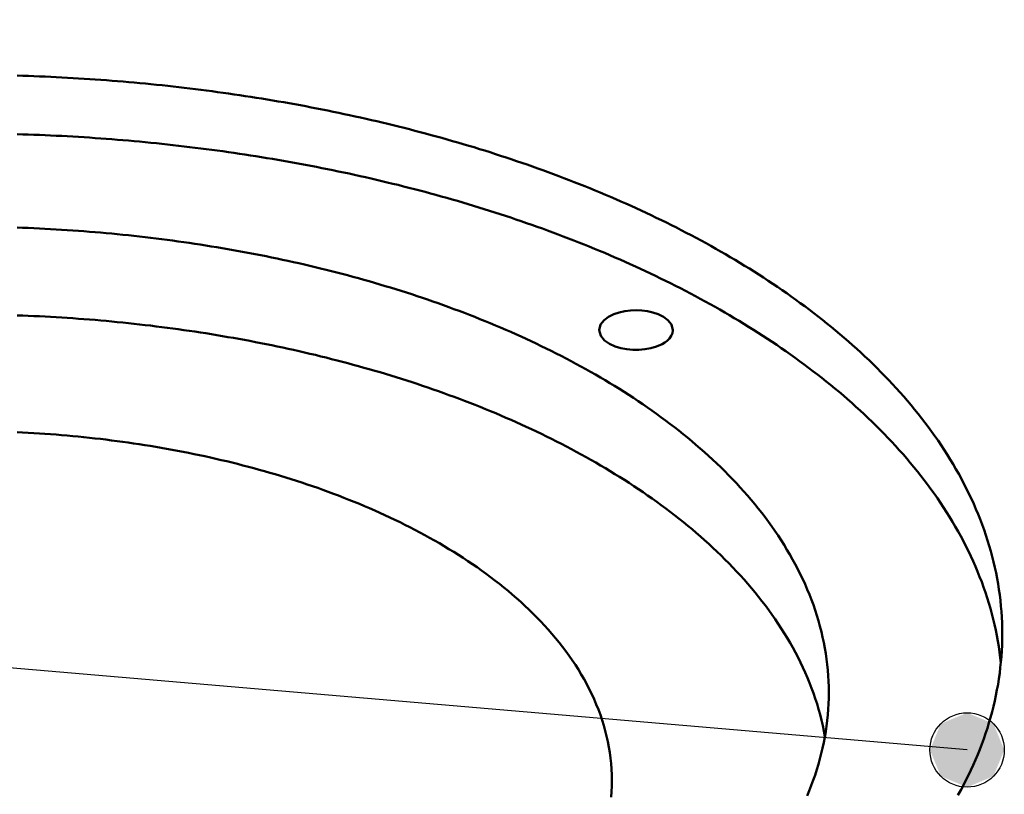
# Model space of a CAD drawing. Header units: millimetres. Extents: x 0 to 841, y 0 to 594.
# Tile 20 of 46: x 337 to 358, y 352 to 369. Entities that reach past the tile are written whole.
import ezdxf

# ---------------------------------------------------------------- set-up
doc = ezdxf.new("R2010")
doc.units = ezdxf.units.MM
for name, color, linetype, lineweight in [('ACH', 7, 'CONTINUOUS', 13), ('COTA', 7, 'CONTINUOUS', 25), ('FINA', 7, 'CONTINUOUS', 25), ('VIS', 7, 'CONTINUOUS', 50)]:
    doc.layers.add(name, color=color, linetype=linetype, lineweight=lineweight)

msp = doc.modelspace()

# ---------------------------------------------------------------- hatches: boundary and pattern name
at = {"layer": 'ACH'}
h = msp.add_hatch(color=7, dxfattribs=at)
h.dxf.hatch_style = 1
h.paths.add_polyline_path([(357.946, 352.859), (357.711, 353.425), (357.146, 353.659), (356.58, 353.425), (356.346, 352.859), (356.58, 352.294), (357.146, 352.059), (357.711, 352.294)])

# ---------------------------------------------------------------- linework, layer by layer
at = {"layer": 'COTA'}
msp.add_line((357.146, 352.859), (144.864, 371.077), dxfattribs=at)
msp.add_circle((357.146, 352.859), 0.8, dxfattribs=at)
at = {"layer": 'FINA'}
for points in [[(336.702, 367.365), (336.823, 367.362), (336.943, 367.358), (337.063, 367.353), (337.183, 367.349), (337.303, 367.344), (337.423, 367.338), (337.543, 367.333), (337.664, 367.327), (337.784, 367.32), (337.904, 367.313), (338.024, 367.306), (338.144, 367.299), (338.264, 367.291), (338.384, 367.283), (338.504, 367.274), (338.624, 367.265), (338.743, 367.256), (338.863, 367.246), (338.983, 367.236), (339.103, 367.226), (339.223, 367.215), (339.342, 367.204), (339.462, 367.193), (339.582, 367.181), (339.701, 367.169), (339.821, 367.157), (339.941, 367.144), (340.06, 367.131), (340.18, 367.117), (340.299, 367.103), (340.418, 367.089), (340.538, 367.075), (340.657, 367.06), (340.776, 367.044), (340.896, 367.029), (341.015, 367.013), (341.134, 366.996), (341.253, 366.979), (341.372, 366.962), (341.491, 366.945), (341.61, 366.927), (341.729, 366.908), (341.848, 366.89), (341.966, 366.871), (342.085, 366.851), (342.204, 366.832), (342.322, 366.811), (342.441, 366.791), (342.559, 366.77), (342.677, 366.749), (342.796, 366.727), (342.914, 366.705), (343.032, 366.683), (343.15, 366.66), (343.268, 366.636), (343.386, 366.613), (343.504, 366.589), (343.622, 366.564), (343.739, 366.54), (343.857, 366.515), (343.974, 366.489), (344.092, 366.463), (344.209, 366.437), (344.326, 366.41), (344.443, 366.383), (344.56, 366.355), (344.677, 366.327), (344.794, 366.299), (344.911, 366.27), (345.028, 366.241), (345.144, 366.211), (345.261, 366.181), (345.377, 366.151), (345.493, 366.12), (345.609, 366.088), (345.725, 366.057), (345.841, 366.025), (345.957, 365.992), (346.072, 365.959), (346.188, 365.926), (346.303, 365.892), (346.419, 365.857), (346.534, 365.823), (346.649, 365.787), (346.764, 365.752), (346.878, 365.716), (346.993, 365.679), (347.107, 365.642), (347.222, 365.605), (347.336, 365.567), (347.45, 365.529), (347.563, 365.49), (347.677, 365.451), (347.791, 365.411), (347.904, 365.371), (348.017, 365.33), (348.13, 365.289), (348.243, 365.247), (348.356, 365.205), (348.468, 365.163), (348.58, 365.119), (348.692, 365.076), (348.804, 365.032), (348.916, 364.987), (349.027, 364.942), (349.139, 364.897), (349.25, 364.851), (349.361, 364.804), (349.471, 364.757), (349.582, 364.709), (349.692, 364.661), (349.802, 364.613), (349.912, 364.563), (350.021, 364.514), (350.13, 364.463), (350.239, 364.413), (350.348, 364.361), (350.457, 364.309), (350.565, 364.257), (350.673, 364.204), (350.78, 364.15), (350.888, 364.096), (350.995, 364.041), (351.102, 363.986), (351.208, 363.93), (351.314, 363.874), (351.42, 363.817), (351.526, 363.759), (351.631, 363.701), (351.736, 363.642), (351.84, 363.583), (351.944, 363.523), (352.048, 363.462), (352.152, 363.401), (352.255, 363.339), (352.357, 363.276), (352.46, 363.213), (352.562, 363.149), (352.663, 363.085), (352.764, 363.02), (352.865, 362.954), (352.965, 362.887), (353.065, 362.82), (353.164, 362.752), (353.263, 362.684), (353.361, 362.614), (353.459, 362.545), (353.556, 362.474), (353.653, 362.403), (353.749, 362.331), (353.845, 362.258), (353.94, 362.184), (354.035, 362.11), (354.129, 362.035), (354.222, 361.959), (354.315, 361.883), (354.407, 361.806), (354.499, 361.728), (354.59, 361.649), (354.68, 361.569), (354.769, 361.489), (354.858, 361.408), (354.946, 361.326), (355.034, 361.243), (355.12, 361.16), (355.206, 361.075), (355.291, 360.99), (355.375, 360.904), (355.458, 360.818), (355.54, 360.73), (355.622, 360.641), (355.702, 360.552), (355.782, 360.462), (355.861, 360.371), (355.938, 360.279), (356.015, 360.186), (356.09, 360.093), (356.165, 359.998), (356.238, 359.903), (356.31, 359.807), (356.381, 359.71), (356.451, 359.612), (356.52, 359.514), (356.587, 359.414), (356.653, 359.313), (356.718, 359.212), (356.782, 359.11), (356.844, 359.007), (356.904, 358.903), (356.964, 358.799), (357.021, 358.693), (357.078, 358.587), (357.132, 358.48), (357.185, 358.372), (357.237, 358.263), (357.287, 358.154), (357.335, 358.043), (357.381, 357.932), (357.426, 357.821), (357.468, 357.708), (357.509, 357.595), (357.548, 357.482), (357.586, 357.367), (357.621, 357.252), (357.654, 357.137), (357.685, 357.021), (357.715, 356.904), (357.742, 356.787), (357.767, 356.669), (357.79, 356.551), (357.811, 356.433), (357.83, 356.314), (357.847, 356.195), (357.861, 356.076), (357.873, 355.956), (357.883, 355.836), (357.891, 355.716), (357.897, 355.596), (357.9, 355.476), (357.901, 355.356)], [(357.87, 354.726), (357.858, 354.845), (357.843, 354.964), (357.826, 355.083), (357.806, 355.202), (357.785, 355.32), (357.761, 355.438), (357.736, 355.555), (357.708, 355.672), (357.678, 355.788), (357.646, 355.904), (357.613, 356.019), (357.577, 356.134), (357.539, 356.248), (357.5, 356.362), (357.459, 356.474), (357.415, 356.587), (357.371, 356.698), (357.324, 356.809), (357.275, 356.919), (357.225, 357.028), (357.174, 357.136), (357.12, 357.244), (357.065, 357.351), (357.009, 357.457), (356.951, 357.562), (356.891, 357.666), (356.83, 357.77), (356.768, 357.872), (356.704, 357.974), (356.639, 358.075), (356.573, 358.175), (356.505, 358.275), (356.437, 358.373), (356.367, 358.471), (356.295, 358.567), (356.223, 358.663), (356.149, 358.758), (356.075, 358.852), (355.999, 358.946), (355.922, 359.038), (355.845, 359.13), (355.766, 359.22), (355.686, 359.31), (355.606, 359.399), (355.524, 359.487), (355.442, 359.575), (355.358, 359.661), (355.274, 359.747), (355.189, 359.832), (355.103, 359.916), (355.017, 359.999), (354.93, 360.082), (354.841, 360.163), (354.753, 360.244), (354.663, 360.324), (354.573, 360.404), (354.482, 360.482), (354.391, 360.56), (354.298, 360.637), (354.206, 360.713), (354.112, 360.789), (354.018, 360.863), (353.923, 360.937), (353.828, 361.011), (353.733, 361.083), (353.636, 361.155), (353.54, 361.226), (353.442, 361.297), (353.344, 361.366), (353.246, 361.435), (353.147, 361.504), (353.048, 361.571), (352.948, 361.638), (352.848, 361.705), (352.748, 361.77), (352.647, 361.835), (352.545, 361.9), (352.443, 361.963), (352.341, 362.026), (352.238, 362.089), (352.135, 362.151), (352.032, 362.212), (351.928, 362.272), (351.824, 362.332), (351.72, 362.391), (351.615, 362.45), (351.51, 362.508), (351.404, 362.566), (351.298, 362.622), (351.192, 362.679), (351.086, 362.734), (350.979, 362.79), (350.872, 362.844), (350.765, 362.898), (350.657, 362.952), (350.549, 363.004), (350.441, 363.057), (350.333, 363.108), (350.224, 363.16), (350.115, 363.21), (350.006, 363.261), (349.897, 363.31), (349.787, 363.359), (349.677, 363.408), (349.567, 363.456), (349.457, 363.503), (349.346, 363.55), (349.236, 363.597), (349.125, 363.643), (349.013, 363.688), (348.902, 363.733), (348.79, 363.777), (348.679, 363.821), (348.567, 363.865), (348.454, 363.908), (348.342, 363.95), (348.23, 363.992), (348.117, 364.034), (348.004, 364.075), (347.891, 364.115), (347.778, 364.155), (347.664, 364.195), (347.551, 364.234), (347.437, 364.273), (347.323, 364.311), (347.209, 364.349), (347.095, 364.386), (346.981, 364.423), (346.866, 364.46), (346.752, 364.496), (346.637, 364.531), (346.522, 364.566), (346.407, 364.601), (346.292, 364.635), (346.177, 364.669), (346.061, 364.702), (345.946, 364.735), (345.83, 364.768), (345.714, 364.8), (345.598, 364.831), (345.482, 364.863), (345.366, 364.893), (345.25, 364.924), (345.134, 364.954), (345.017, 364.983), (344.901, 365.013), (344.784, 365.041), (344.667, 365.07), (344.551, 365.097), (344.434, 365.125), (344.317, 365.152), (344.2, 365.179), (344.082, 365.205), (343.965, 365.231), (343.848, 365.257), (343.73, 365.282), (343.613, 365.306), (343.495, 365.331), (343.377, 365.355), (343.26, 365.378), (343.142, 365.401), (343.024, 365.424), (342.906, 365.447), (342.788, 365.469), (342.67, 365.49), (342.551, 365.511), (342.433, 365.532), (342.315, 365.553), (342.196, 365.573), (342.078, 365.593), (341.959, 365.612), (341.841, 365.631), (341.722, 365.65), (341.603, 365.668), (341.484, 365.686), (341.366, 365.703), (341.247, 365.72), (341.128, 365.737), (341.009, 365.753), (340.89, 365.77), (340.771, 365.785), (340.652, 365.8), (340.532, 365.815), (340.413, 365.83), (340.294, 365.844), (340.175, 365.858), (340.055, 365.872), (339.936, 365.885), (339.816, 365.897), (339.697, 365.91), (339.577, 365.922), (339.458, 365.934), (339.338, 365.945), (339.219, 365.956), (339.099, 365.967), (338.979, 365.977), (338.86, 365.987), (338.74, 365.996), (338.62, 366.006), (338.5, 366.014), (338.38, 366.023), (338.261, 366.031), (338.141, 366.039), (338.021, 366.046), (337.901, 366.054), (337.781, 366.06), (337.661, 366.067), (337.541, 366.073), (337.421, 366.079), (337.301, 366.084), (337.181, 366.089), (337.061, 366.094), (336.941, 366.098), (336.821, 366.102), (336.701, 366.106)], [(336.7, 364.098), (336.82, 364.093), (336.94, 364.088), (337.06, 364.083), (337.18, 364.078), (337.3, 364.072), (337.42, 364.065), (337.54, 364.058), (337.659, 364.051), (337.779, 364.043), (337.899, 364.035), (338.019, 364.027), (338.138, 364.018), (338.258, 364.008), (338.378, 363.999), (338.497, 363.988), (338.617, 363.978), (338.736, 363.967), (338.856, 363.955), (338.975, 363.943), (339.095, 363.931), (339.214, 363.918), (339.333, 363.905), (339.453, 363.891), (339.572, 363.877), (339.691, 363.862), (339.81, 363.848), (339.929, 363.832), (340.048, 363.816), (340.167, 363.8), (340.286, 363.783), (340.405, 363.766), (340.523, 363.749), (340.642, 363.731), (340.761, 363.712), (340.879, 363.693), (340.998, 363.674), (341.116, 363.654), (341.234, 363.634), (341.353, 363.613), (341.471, 363.592), (341.589, 363.57), (341.707, 363.548), (341.825, 363.526), (341.943, 363.503), (342.06, 363.479), (342.178, 363.455), (342.296, 363.431), (342.413, 363.406), (342.53, 363.38), (342.647, 363.355), (342.765, 363.328), (342.882, 363.301), (342.999, 363.274), (343.115, 363.246), (343.232, 363.218), (343.349, 363.189), (343.465, 363.16), (343.581, 363.13), (343.697, 363.1), (343.813, 363.07), (343.929, 363.038), (344.045, 363.007), (344.161, 362.974), (344.276, 362.942), (344.392, 362.908), (344.507, 362.875), (344.622, 362.84), (344.737, 362.805), (344.851, 362.77), (344.966, 362.734), (345.08, 362.698), (345.195, 362.661), (345.309, 362.623), (345.422, 362.585), (345.536, 362.547), (345.65, 362.507), (345.763, 362.468), (345.876, 362.427), (345.989, 362.387), (346.101, 362.345), (346.214, 362.303), (346.326, 362.261), (346.438, 362.218), (346.55, 362.174), (346.662, 362.129), (346.773, 362.085), (346.884, 362.039), (346.995, 361.993), (347.105, 361.946), (347.216, 361.899), (347.326, 361.851), (347.435, 361.802), (347.545, 361.753), (347.654, 361.703), (347.763, 361.652), (347.872, 361.601), (347.98, 361.549), (348.088, 361.497), (348.195, 361.444), (348.303, 361.39), (348.41, 361.335), (348.516, 361.28), (348.622, 361.224), (348.728, 361.168), (348.834, 361.11), (348.939, 361.052), (349.043, 360.993), (349.148, 360.934), (349.252, 360.874), (349.355, 360.813), (349.458, 360.751), (349.56, 360.689), (349.662, 360.625), (349.764, 360.561), (349.865, 360.496), (349.966, 360.431), (350.066, 360.364), (350.165, 360.297), (350.264, 360.229), (350.362, 360.16), (350.46, 360.091), (350.557, 360.02), (350.654, 359.949), (350.75, 359.877), (350.845, 359.804), (350.939, 359.73), (351.033, 359.655), (351.126, 359.579), (351.219, 359.502), (351.31, 359.425), (351.401, 359.346), (351.491, 359.267), (351.58, 359.187), (351.669, 359.105), (351.756, 359.023), (351.843, 358.94), (351.928, 358.856), (352.013, 358.77), (352.096, 358.684), (352.179, 358.597), (352.26, 358.509), (352.341, 358.42), (352.42, 358.33), (352.498, 358.239), (352.575, 358.146), (352.651, 358.053), (352.725, 357.959), (352.798, 357.864), (352.87, 357.767), (352.94, 357.67), (353.009, 357.572), (353.076, 357.472), (353.142, 357.372), (353.206, 357.271), (353.269, 357.168), (353.33, 357.065), (353.389, 356.96), (353.446, 356.855), (353.502, 356.748), (353.556, 356.641), (353.607, 356.533), (353.657, 356.424), (353.705, 356.313), (353.751, 356.202), (353.794, 356.091), (353.836, 355.978), (353.875, 355.864), (353.912, 355.75), (353.946, 355.635), (353.978, 355.52), (354.008, 355.403), (354.035, 355.286), (354.06, 355.169), (354.083, 355.051), (354.102, 354.933), (354.12, 354.814), (354.134, 354.695), (354.146, 354.575), (354.156, 354.456), (354.162, 354.336), (354.166, 354.216), (354.168, 354.096)], [(354.084, 353.151), (354.062, 353.269), (354.038, 353.386), (354.011, 353.503), (353.981, 353.62), (353.949, 353.736), (353.915, 353.851), (353.878, 353.965), (353.839, 354.079), (353.798, 354.191), (353.754, 354.303), (353.709, 354.414), (353.661, 354.525), (353.611, 354.634), (353.56, 354.742), (353.506, 354.85), (353.451, 354.957), (353.394, 355.062), (353.335, 355.167), (353.274, 355.27), (353.211, 355.373), (353.147, 355.474), (353.081, 355.575), (353.014, 355.674), (352.945, 355.773), (352.875, 355.87), (352.804, 355.967), (352.731, 356.062), (352.656, 356.156), (352.581, 356.25), (352.504, 356.342), (352.426, 356.433), (352.347, 356.524), (352.266, 356.613), (352.185, 356.701), (352.102, 356.788), (352.019, 356.875), (351.934, 356.96), (351.849, 357.044), (351.762, 357.127), (351.675, 357.21), (351.586, 357.291), (351.497, 357.372), (351.407, 357.451), (351.316, 357.53), (351.225, 357.607), (351.132, 357.684), (351.039, 357.76), (350.945, 357.835), (350.851, 357.909), (350.756, 357.982), (350.66, 358.054), (350.563, 358.126), (350.466, 358.196), (350.368, 358.266), (350.27, 358.335), (350.171, 358.403), (350.072, 358.471), (349.972, 358.537), (349.871, 358.603), (349.77, 358.668), (349.668, 358.732), (349.566, 358.795), (349.464, 358.858), (349.361, 358.919), (349.257, 358.98), (349.154, 359.041), (349.049, 359.1), (348.945, 359.159), (348.839, 359.217), (348.734, 359.275), (348.628, 359.331), (348.522, 359.387), (348.415, 359.443), (348.308, 359.497), (348.201, 359.551), (348.093, 359.604), (347.985, 359.657), (347.877, 359.709), (347.768, 359.76), (347.659, 359.811), (347.55, 359.861), (347.441, 359.91), (347.331, 359.959), (347.221, 360.007), (347.111, 360.054), (347, 360.101), (346.889, 360.147), (346.778, 360.193), (346.667, 360.238), (346.555, 360.282), (346.443, 360.326), (346.331, 360.369), (346.219, 360.412), (346.106, 360.454), (345.994, 360.495), (345.881, 360.536), (345.768, 360.576), (345.654, 360.616), (345.541, 360.655), (345.427, 360.694), (345.313, 360.732), (345.199, 360.769), (345.085, 360.806), (344.97, 360.843), (344.856, 360.879), (344.741, 360.914), (344.626, 360.949), (344.511, 360.983), (344.396, 361.017), (344.28, 361.051), (344.165, 361.083), (344.049, 361.116), (343.933, 361.147), (343.817, 361.179), (343.701, 361.209), (343.585, 361.24), (343.469, 361.269), (343.352, 361.299), (343.236, 361.327), (343.119, 361.356), (343.002, 361.383), (342.885, 361.411), (342.768, 361.438), (342.651, 361.464), (342.534, 361.49), (342.416, 361.515), (342.299, 361.54), (342.181, 361.565), (342.063, 361.589), (341.946, 361.612), (341.828, 361.635), (341.71, 361.658), (341.592, 361.68), (341.474, 361.701), (341.355, 361.723), (341.237, 361.743), (341.119, 361.764), (341, 361.784), (340.882, 361.803), (340.763, 361.822), (340.645, 361.84), (340.526, 361.858), (340.407, 361.876), (340.288, 361.893), (340.169, 361.91), (340.05, 361.926), (339.931, 361.942), (339.812, 361.957), (339.693, 361.972), (339.574, 361.987), (339.454, 362.001), (339.335, 362.015), (339.216, 362.028), (339.096, 362.041), (338.977, 362.053), (338.857, 362.065), (338.738, 362.077), (338.618, 362.088), (338.499, 362.098), (338.379, 362.109), (338.259, 362.118), (338.14, 362.128), (338.02, 362.137), (337.9, 362.145), (337.78, 362.153), (337.66, 362.161), (337.54, 362.168), (337.421, 362.175), (337.301, 362.182), (337.181, 362.188), (337.061, 362.193), (336.941, 362.199), (336.821, 362.203), (336.701, 362.208)], [(349.227, 361.891), (349.257, 362.009), (349.333, 362.104), (349.431, 362.177), (349.541, 362.231), (349.657, 362.27), (349.776, 362.297), (349.898, 362.312), (350.02, 362.317), (350.142, 362.312), (350.264, 362.297), (350.383, 362.27), (350.499, 362.231), (350.609, 362.177), (350.707, 362.104), (350.783, 362.009), (350.813, 361.891)], [(350.581, 361.59), (350.462, 361.538), (350.338, 361.501), (350.21, 361.478), (350.08, 361.467), (349.95, 361.467), (349.821, 361.479), (349.693, 361.503), (349.569, 361.541), (349.451, 361.595), (349.344, 361.668), (349.261, 361.768), (349.227, 361.891)], [(350.813, 361.891), (350.804, 361.826), (350.778, 361.765), (350.739, 361.711), (350.691, 361.664), (350.638, 361.624), (350.581, 361.59)], [(349.501, 352.206), (349.499, 352.326), (349.494, 352.446), (349.485, 352.566), (349.472, 352.685), (349.456, 352.804), (349.437, 352.922), (349.414, 353.04), (349.388, 353.157), (349.359, 353.274), (349.326, 353.389), (349.29, 353.504), (349.252, 353.617), (349.21, 353.73), (349.165, 353.841), (349.118, 353.952), (349.068, 354.061), (349.015, 354.169), (348.96, 354.275), (348.902, 354.38), (348.842, 354.484), (348.78, 354.587), (348.715, 354.688), (348.649, 354.788), (348.58, 354.887), (348.51, 354.984), (348.437, 355.08), (348.363, 355.174), (348.287, 355.267), (348.21, 355.359), (348.131, 355.449), (348.05, 355.538), (347.968, 355.626), (347.885, 355.712), (347.8, 355.797), (347.714, 355.881), (347.626, 355.963), (347.538, 356.044), (347.448, 356.124), (347.358, 356.203), (347.266, 356.28), (347.173, 356.356), (347.079, 356.431), (346.985, 356.505), (346.889, 356.578), (346.793, 356.649), (346.696, 356.72), (346.598, 356.789), (346.499, 356.857), (346.399, 356.924), (346.299, 356.99), (346.198, 357.055), (346.096, 357.119), (345.994, 357.182), (345.891, 357.244), (345.788, 357.305), (345.684, 357.364), (345.579, 357.423), (345.474, 357.481), (345.368, 357.538), (345.262, 357.594), (345.155, 357.649), (345.048, 357.703), (344.941, 357.757), (344.833, 357.809), (344.724, 357.861), (344.616, 357.911), (344.506, 357.961), (344.397, 358.01), (344.287, 358.058), (344.176, 358.105), (344.066, 358.152), (343.955, 358.197), (343.843, 358.242), (343.732, 358.286), (343.62, 358.33), (343.507, 358.372), (343.395, 358.414), (343.282, 358.455), (343.169, 358.495), (343.055, 358.534), (342.942, 358.573), (342.828, 358.611), (342.714, 358.648), (342.599, 358.685), (342.485, 358.721), (342.37, 358.756), (342.255, 358.79), (342.14, 358.824), (342.024, 358.857), (341.909, 358.889), (341.793, 358.921), (341.677, 358.952), (341.561, 358.982), (341.445, 359.012), (341.328, 359.041), (341.211, 359.069), (341.095, 359.097), (340.978, 359.124), (340.861, 359.15), (340.743, 359.176), (340.626, 359.201), (340.508, 359.225), (340.391, 359.249), (340.273, 359.272), (340.155, 359.295), (340.037, 359.317), (339.919, 359.339), (339.801, 359.359), (339.683, 359.38), (339.564, 359.399), (339.446, 359.418), (339.327, 359.437), (339.208, 359.454), (339.089, 359.472), (338.971, 359.488), (338.852, 359.504), (338.733, 359.52), (338.613, 359.535), (338.494, 359.549), (338.375, 359.563), (338.256, 359.576), (338.136, 359.588), (338.017, 359.6), (337.897, 359.612), (337.778, 359.623), (337.658, 359.633), (337.539, 359.643), (337.419, 359.652), (337.299, 359.66), (337.179, 359.669), (337.06, 359.676), (336.94, 359.683), (336.82, 359.689), (336.7, 359.695)], [(357.901, 355.356), (357.9, 355.234), (357.897, 355.113), (357.891, 354.992), (357.883, 354.871), (357.873, 354.75), (357.86, 354.63), (357.846, 354.51), (357.829, 354.389), (357.81, 354.27), (357.788, 354.15), (357.765, 354.031), (357.739, 353.913), (357.712, 353.795), (357.682, 353.677), (357.65, 353.56), (357.616, 353.444), (357.581, 353.328), (357.543, 353.213), (357.503, 353.098), (357.462, 352.985), (357.418, 352.871), (357.373, 352.759), (357.326, 352.647), (357.277, 352.536), (357.226, 352.426), (357.174, 352.317), (357.12, 352.208), (357.065, 352.1), (357.008, 351.993), (356.949, 351.887)], [(354.168, 354.096), (354.166, 353.975), (354.162, 353.855), (354.156, 353.735), (354.146, 353.615), (354.134, 353.495), (354.119, 353.375), (354.102, 353.256), (354.082, 353.137), (354.06, 353.019), (354.035, 352.901), (354.007, 352.784), (353.977, 352.667), (353.945, 352.551), (353.91, 352.436), (353.873, 352.321), (353.833, 352.207), (353.792, 352.094), (353.748, 351.982), (353.702, 351.871)], [(349.484, 351.842), (349.493, 351.963), (349.499, 352.084), (349.501, 352.206)]]:
    msp.add_lwpolyline(points, dxfattribs=at)
at = {"layer": 'VIS'}
for points in [[(336.702, 367.365), (336.823, 367.362), (336.943, 367.358), (337.063, 367.353), (337.183, 367.349), (337.303, 367.344), (337.423, 367.338), (337.543, 367.333), (337.664, 367.327), (337.784, 367.32), (337.904, 367.313), (338.024, 367.306), (338.144, 367.299), (338.264, 367.291), (338.384, 367.283), (338.504, 367.274), (338.624, 367.265), (338.743, 367.256), (338.863, 367.246), (338.983, 367.236), (339.103, 367.226), (339.223, 367.215), (339.342, 367.204), (339.462, 367.193), (339.582, 367.181), (339.701, 367.169), (339.821, 367.157), (339.941, 367.144), (340.06, 367.131), (340.18, 367.117), (340.299, 367.103), (340.418, 367.089), (340.538, 367.075), (340.657, 367.06), (340.776, 367.044), (340.896, 367.029), (341.015, 367.013), (341.134, 366.996), (341.253, 366.979), (341.372, 366.962), (341.491, 366.945), (341.61, 366.927), (341.729, 366.908), (341.848, 366.89), (341.966, 366.871), (342.085, 366.851), (342.204, 366.832), (342.322, 366.811), (342.441, 366.791), (342.559, 366.77), (342.677, 366.749), (342.796, 366.727), (342.914, 366.705), (343.032, 366.683), (343.15, 366.66), (343.268, 366.636), (343.386, 366.613), (343.504, 366.589), (343.622, 366.564), (343.739, 366.54), (343.857, 366.515), (343.974, 366.489), (344.092, 366.463), (344.209, 366.437), (344.326, 366.41), (344.443, 366.383), (344.56, 366.355), (344.677, 366.327), (344.794, 366.299), (344.911, 366.27), (345.028, 366.241), (345.144, 366.211), (345.261, 366.181), (345.377, 366.151), (345.493, 366.12), (345.609, 366.088), (345.725, 366.057), (345.841, 366.025), (345.957, 365.992), (346.072, 365.959), (346.188, 365.926), (346.303, 365.892), (346.419, 365.857), (346.534, 365.823), (346.649, 365.787), (346.764, 365.752), (346.878, 365.716), (346.993, 365.679), (347.107, 365.642), (347.222, 365.605), (347.336, 365.567), (347.45, 365.529), (347.563, 365.49), (347.677, 365.451), (347.791, 365.411), (347.904, 365.371), (348.017, 365.33), (348.13, 365.289), (348.243, 365.247), (348.356, 365.205), (348.468, 365.163), (348.58, 365.119), (348.692, 365.076), (348.804, 365.032), (348.916, 364.987), (349.027, 364.942), (349.139, 364.897), (349.25, 364.851), (349.361, 364.804), (349.471, 364.757), (349.582, 364.709), (349.692, 364.661), (349.802, 364.613), (349.912, 364.563), (350.021, 364.514), (350.13, 364.463), (350.239, 364.413), (350.348, 364.361), (350.457, 364.309), (350.565, 364.257), (350.673, 364.204), (350.78, 364.15), (350.888, 364.096), (350.995, 364.041), (351.102, 363.986), (351.208, 363.93), (351.314, 363.874), (351.42, 363.817), (351.526, 363.759), (351.631, 363.701), (351.736, 363.642), (351.84, 363.583), (351.944, 363.523), (352.048, 363.462), (352.152, 363.401), (352.255, 363.339), (352.357, 363.276), (352.46, 363.213), (352.562, 363.149), (352.663, 363.085), (352.764, 363.02), (352.865, 362.954), (352.965, 362.887), (353.065, 362.82), (353.164, 362.752), (353.263, 362.684), (353.361, 362.614), (353.459, 362.545), (353.556, 362.474), (353.653, 362.403), (353.749, 362.331), (353.845, 362.258), (353.94, 362.184), (354.035, 362.11), (354.129, 362.035), (354.222, 361.959), (354.315, 361.883), (354.407, 361.806), (354.499, 361.728), (354.59, 361.649), (354.68, 361.569), (354.769, 361.489), (354.858, 361.408), (354.946, 361.326), (355.034, 361.243), (355.12, 361.16), (355.206, 361.075), (355.291, 360.99), (355.375, 360.904), (355.458, 360.818), (355.54, 360.73), (355.622, 360.641), (355.702, 360.552), (355.782, 360.462), (355.861, 360.371), (355.938, 360.279), (356.015, 360.186), (356.09, 360.093), (356.165, 359.998), (356.238, 359.903), (356.31, 359.807), (356.381, 359.71), (356.451, 359.612), (356.52, 359.514), (356.587, 359.414), (356.653, 359.313), (356.718, 359.212), (356.782, 359.11), (356.844, 359.007), (356.904, 358.903), (356.964, 358.799), (357.021, 358.693), (357.078, 358.587), (357.132, 358.48), (357.185, 358.372), (357.237, 358.263), (357.287, 358.154), (357.335, 358.043), (357.381, 357.932), (357.426, 357.821), (357.468, 357.708), (357.509, 357.595), (357.548, 357.482), (357.586, 357.367), (357.621, 357.252), (357.654, 357.137), (357.685, 357.021), (357.715, 356.904), (357.742, 356.787), (357.767, 356.669), (357.79, 356.551), (357.811, 356.433), (357.83, 356.314), (357.847, 356.195), (357.861, 356.076), (357.873, 355.956), (357.883, 355.836), (357.891, 355.716), (357.897, 355.596), (357.9, 355.476), (357.901, 355.356)], [(357.87, 354.726), (357.858, 354.845), (357.843, 354.964), (357.826, 355.083), (357.806, 355.202), (357.785, 355.32), (357.761, 355.438), (357.736, 355.555), (357.708, 355.672), (357.678, 355.788), (357.646, 355.904), (357.613, 356.019), (357.577, 356.134), (357.539, 356.248), (357.5, 356.362), (357.459, 356.474), (357.415, 356.587), (357.371, 356.698), (357.324, 356.809), (357.275, 356.919), (357.225, 357.028), (357.174, 357.136), (357.12, 357.244), (357.065, 357.351), (357.009, 357.457), (356.951, 357.562), (356.891, 357.666), (356.83, 357.77), (356.768, 357.872), (356.704, 357.974), (356.639, 358.075), (356.573, 358.175), (356.505, 358.275), (356.437, 358.373), (356.367, 358.471), (356.295, 358.567), (356.223, 358.663), (356.149, 358.758), (356.075, 358.852), (355.999, 358.946), (355.922, 359.038), (355.845, 359.13), (355.766, 359.22), (355.686, 359.31), (355.606, 359.399), (355.524, 359.487), (355.442, 359.575), (355.358, 359.661), (355.274, 359.747), (355.189, 359.832), (355.103, 359.916), (355.017, 359.999), (354.93, 360.082), (354.841, 360.163), (354.753, 360.244), (354.663, 360.324), (354.573, 360.404), (354.482, 360.482), (354.391, 360.56), (354.298, 360.637), (354.206, 360.713), (354.112, 360.789), (354.018, 360.863), (353.923, 360.937), (353.828, 361.011), (353.733, 361.083), (353.636, 361.155), (353.54, 361.226), (353.442, 361.297), (353.344, 361.366), (353.246, 361.435), (353.147, 361.504), (353.048, 361.571), (352.948, 361.638), (352.848, 361.705), (352.748, 361.77), (352.647, 361.835), (352.545, 361.9), (352.443, 361.963), (352.341, 362.026), (352.238, 362.089), (352.135, 362.151), (352.032, 362.212), (351.928, 362.272), (351.824, 362.332), (351.72, 362.391), (351.615, 362.45), (351.51, 362.508), (351.404, 362.566), (351.298, 362.622), (351.192, 362.679), (351.086, 362.734), (350.979, 362.79), (350.872, 362.844), (350.765, 362.898), (350.657, 362.952), (350.549, 363.004), (350.441, 363.057), (350.333, 363.108), (350.224, 363.16), (350.115, 363.21), (350.006, 363.261), (349.897, 363.31), (349.787, 363.359), (349.677, 363.408), (349.567, 363.456), (349.457, 363.503), (349.346, 363.55), (349.236, 363.597), (349.125, 363.643), (349.013, 363.688), (348.902, 363.733), (348.79, 363.777), (348.679, 363.821), (348.567, 363.865), (348.454, 363.908), (348.342, 363.95), (348.23, 363.992), (348.117, 364.034), (348.004, 364.075), (347.891, 364.115), (347.778, 364.155), (347.664, 364.195), (347.551, 364.234), (347.437, 364.273), (347.323, 364.311), (347.209, 364.349), (347.095, 364.386), (346.981, 364.423), (346.866, 364.46), (346.752, 364.496), (346.637, 364.531), (346.522, 364.566), (346.407, 364.601), (346.292, 364.635), (346.177, 364.669), (346.061, 364.702), (345.946, 364.735), (345.83, 364.768), (345.714, 364.8), (345.598, 364.831), (345.482, 364.863), (345.366, 364.893), (345.25, 364.924), (345.134, 364.954), (345.017, 364.983), (344.901, 365.013), (344.784, 365.041), (344.667, 365.07), (344.551, 365.097), (344.434, 365.125), (344.317, 365.152), (344.2, 365.179), (344.082, 365.205), (343.965, 365.231), (343.848, 365.257), (343.73, 365.282), (343.613, 365.306), (343.495, 365.331), (343.377, 365.355), (343.26, 365.378), (343.142, 365.401), (343.024, 365.424), (342.906, 365.447), (342.788, 365.469), (342.67, 365.49), (342.551, 365.511), (342.433, 365.532), (342.315, 365.553), (342.196, 365.573), (342.078, 365.593), (341.959, 365.612), (341.841, 365.631), (341.722, 365.65), (341.603, 365.668), (341.484, 365.686), (341.366, 365.703), (341.247, 365.72), (341.128, 365.737), (341.009, 365.753), (340.89, 365.77), (340.771, 365.785), (340.652, 365.8), (340.532, 365.815), (340.413, 365.83), (340.294, 365.844), (340.175, 365.858), (340.055, 365.872), (339.936, 365.885), (339.816, 365.897), (339.697, 365.91), (339.577, 365.922), (339.458, 365.934), (339.338, 365.945), (339.219, 365.956), (339.099, 365.967), (338.979, 365.977), (338.86, 365.987), (338.74, 365.996), (338.62, 366.006), (338.5, 366.014), (338.38, 366.023), (338.261, 366.031), (338.141, 366.039), (338.021, 366.046), (337.901, 366.054), (337.781, 366.06), (337.661, 366.067), (337.541, 366.073), (337.421, 366.079), (337.301, 366.084), (337.181, 366.089), (337.061, 366.094), (336.941, 366.098), (336.821, 366.102), (336.701, 366.106)], [(336.7, 364.098), (336.82, 364.093), (336.94, 364.088), (337.06, 364.083), (337.18, 364.078), (337.3, 364.072), (337.42, 364.065), (337.54, 364.058), (337.659, 364.051), (337.779, 364.043), (337.899, 364.035), (338.019, 364.027), (338.138, 364.018), (338.258, 364.008), (338.378, 363.999), (338.497, 363.988), (338.617, 363.978), (338.736, 363.967), (338.856, 363.955), (338.975, 363.943), (339.095, 363.931), (339.214, 363.918), (339.333, 363.905), (339.453, 363.891), (339.572, 363.877), (339.691, 363.862), (339.81, 363.848), (339.929, 363.832), (340.048, 363.816), (340.167, 363.8), (340.286, 363.783), (340.405, 363.766), (340.523, 363.749), (340.642, 363.731), (340.761, 363.712), (340.879, 363.693), (340.998, 363.674), (341.116, 363.654), (341.234, 363.634), (341.353, 363.613), (341.471, 363.592), (341.589, 363.57), (341.707, 363.548), (341.825, 363.526), (341.943, 363.503), (342.06, 363.479), (342.178, 363.455), (342.296, 363.431), (342.413, 363.406), (342.53, 363.38), (342.647, 363.355), (342.765, 363.328), (342.882, 363.301), (342.999, 363.274), (343.115, 363.246), (343.232, 363.218), (343.349, 363.189), (343.465, 363.16), (343.581, 363.13), (343.697, 363.1), (343.813, 363.07), (343.929, 363.038), (344.045, 363.007), (344.161, 362.974), (344.276, 362.942), (344.392, 362.908), (344.507, 362.875), (344.622, 362.84), (344.737, 362.805), (344.851, 362.77), (344.966, 362.734), (345.08, 362.698), (345.195, 362.661), (345.309, 362.623), (345.422, 362.585), (345.536, 362.547), (345.65, 362.507), (345.763, 362.468), (345.876, 362.427), (345.989, 362.387), (346.101, 362.345), (346.214, 362.303), (346.326, 362.261), (346.438, 362.218), (346.55, 362.174), (346.662, 362.129), (346.773, 362.085), (346.884, 362.039), (346.995, 361.993), (347.105, 361.946), (347.216, 361.899), (347.326, 361.851), (347.435, 361.802), (347.545, 361.753), (347.654, 361.703), (347.763, 361.652), (347.872, 361.601), (347.98, 361.549), (348.088, 361.497), (348.195, 361.444), (348.303, 361.39), (348.41, 361.335), (348.516, 361.28), (348.622, 361.224), (348.728, 361.168), (348.834, 361.11), (348.939, 361.052), (349.043, 360.993), (349.148, 360.934), (349.252, 360.874), (349.355, 360.813), (349.458, 360.751), (349.56, 360.689), (349.662, 360.625), (349.764, 360.561), (349.865, 360.496), (349.966, 360.431), (350.066, 360.364), (350.165, 360.297), (350.264, 360.229), (350.362, 360.16), (350.46, 360.091), (350.557, 360.02), (350.654, 359.949), (350.75, 359.877), (350.845, 359.804), (350.939, 359.73), (351.033, 359.655), (351.126, 359.579), (351.219, 359.502), (351.31, 359.425), (351.401, 359.346), (351.491, 359.267), (351.58, 359.187), (351.669, 359.105), (351.756, 359.023), (351.843, 358.94), (351.928, 358.856), (352.013, 358.77), (352.096, 358.684), (352.179, 358.597), (352.26, 358.509), (352.341, 358.42), (352.42, 358.33), (352.498, 358.239), (352.575, 358.146), (352.651, 358.053), (352.725, 357.959), (352.798, 357.864), (352.87, 357.767), (352.94, 357.67), (353.009, 357.572), (353.076, 357.472), (353.142, 357.372), (353.206, 357.271), (353.269, 357.168), (353.33, 357.065), (353.389, 356.96), (353.446, 356.855), (353.502, 356.748), (353.556, 356.641), (353.607, 356.533), (353.657, 356.424), (353.705, 356.313), (353.751, 356.202), (353.794, 356.091), (353.836, 355.978), (353.875, 355.864), (353.912, 355.75), (353.946, 355.635), (353.978, 355.52), (354.008, 355.403), (354.035, 355.286), (354.06, 355.169), (354.083, 355.051), (354.102, 354.933), (354.12, 354.814), (354.134, 354.695), (354.146, 354.575), (354.156, 354.456), (354.162, 354.336), (354.166, 354.216), (354.168, 354.096)], [(354.084, 353.151), (354.062, 353.269), (354.038, 353.386), (354.011, 353.503), (353.981, 353.62), (353.949, 353.736), (353.915, 353.851), (353.878, 353.965), (353.839, 354.079), (353.798, 354.191), (353.754, 354.303), (353.709, 354.414), (353.661, 354.525), (353.611, 354.634), (353.56, 354.742), (353.506, 354.85), (353.451, 354.957), (353.394, 355.062), (353.335, 355.167), (353.274, 355.27), (353.211, 355.373), (353.147, 355.474), (353.081, 355.575), (353.014, 355.674), (352.945, 355.773), (352.875, 355.87), (352.804, 355.967), (352.731, 356.062), (352.656, 356.156), (352.581, 356.25), (352.504, 356.342), (352.426, 356.433), (352.347, 356.524), (352.266, 356.613), (352.185, 356.701), (352.102, 356.788), (352.019, 356.875), (351.934, 356.96), (351.849, 357.044), (351.762, 357.127), (351.675, 357.21), (351.586, 357.291), (351.497, 357.372), (351.407, 357.451), (351.316, 357.53), (351.225, 357.607), (351.132, 357.684), (351.039, 357.76), (350.945, 357.835), (350.851, 357.909), (350.756, 357.982), (350.66, 358.054), (350.563, 358.126), (350.466, 358.196), (350.368, 358.266), (350.27, 358.335), (350.171, 358.403), (350.072, 358.471), (349.972, 358.537), (349.871, 358.603), (349.77, 358.668), (349.668, 358.732), (349.566, 358.795), (349.464, 358.858), (349.361, 358.919), (349.257, 358.98), (349.154, 359.041), (349.049, 359.1), (348.945, 359.159), (348.839, 359.217), (348.734, 359.275), (348.628, 359.331), (348.522, 359.387), (348.415, 359.443), (348.308, 359.497), (348.201, 359.551), (348.093, 359.604), (347.985, 359.657), (347.877, 359.709), (347.768, 359.76), (347.659, 359.811), (347.55, 359.861), (347.441, 359.91), (347.331, 359.959), (347.221, 360.007), (347.111, 360.054), (347, 360.101), (346.889, 360.147), (346.778, 360.193), (346.667, 360.238), (346.555, 360.282), (346.443, 360.326), (346.331, 360.369), (346.219, 360.412), (346.106, 360.454), (345.994, 360.495), (345.881, 360.536), (345.768, 360.576), (345.654, 360.616), (345.541, 360.655), (345.427, 360.694), (345.313, 360.732), (345.199, 360.769), (345.085, 360.806), (344.97, 360.843), (344.856, 360.879), (344.741, 360.914), (344.626, 360.949), (344.511, 360.983), (344.396, 361.017), (344.28, 361.051), (344.165, 361.083), (344.049, 361.116), (343.933, 361.147), (343.817, 361.179), (343.701, 361.209), (343.585, 361.24), (343.469, 361.269), (343.352, 361.299), (343.236, 361.327), (343.119, 361.356), (343.002, 361.383), (342.885, 361.411), (342.768, 361.438), (342.651, 361.464), (342.534, 361.49), (342.416, 361.515), (342.299, 361.54), (342.181, 361.565), (342.063, 361.589), (341.946, 361.612), (341.828, 361.635), (341.71, 361.658), (341.592, 361.68), (341.474, 361.701), (341.355, 361.723), (341.237, 361.743), (341.119, 361.764), (341, 361.784), (340.882, 361.803), (340.763, 361.822), (340.645, 361.84), (340.526, 361.858), (340.407, 361.876), (340.288, 361.893), (340.169, 361.91), (340.05, 361.926), (339.931, 361.942), (339.812, 361.957), (339.693, 361.972), (339.574, 361.987), (339.454, 362.001), (339.335, 362.015), (339.216, 362.028), (339.096, 362.041), (338.977, 362.053), (338.857, 362.065), (338.738, 362.077), (338.618, 362.088), (338.499, 362.098), (338.379, 362.109), (338.259, 362.118), (338.14, 362.128), (338.02, 362.137), (337.9, 362.145), (337.78, 362.153), (337.66, 362.161), (337.54, 362.168), (337.421, 362.175), (337.301, 362.182), (337.181, 362.188), (337.061, 362.193), (336.941, 362.199), (336.821, 362.203), (336.701, 362.208)], [(349.227, 361.891), (349.257, 362.009), (349.333, 362.104), (349.431, 362.177), (349.541, 362.231), (349.657, 362.27), (349.776, 362.297), (349.898, 362.312), (350.02, 362.317), (350.142, 362.312), (350.264, 362.297), (350.383, 362.27), (350.499, 362.231), (350.609, 362.177), (350.707, 362.104), (350.783, 362.009), (350.813, 361.891)], [(350.581, 361.59), (350.462, 361.538), (350.338, 361.501), (350.21, 361.478), (350.08, 361.467), (349.95, 361.467), (349.821, 361.479), (349.693, 361.503), (349.569, 361.541), (349.451, 361.595), (349.344, 361.668), (349.261, 361.768), (349.227, 361.891)], [(350.813, 361.891), (350.804, 361.826), (350.778, 361.765), (350.739, 361.711), (350.691, 361.664), (350.638, 361.624), (350.581, 361.59)], [(349.501, 352.206), (349.499, 352.326), (349.494, 352.446), (349.485, 352.566), (349.472, 352.685), (349.456, 352.804), (349.437, 352.922), (349.414, 353.04), (349.388, 353.157), (349.359, 353.274), (349.326, 353.389), (349.29, 353.504), (349.252, 353.617), (349.21, 353.73), (349.165, 353.841), (349.118, 353.952), (349.068, 354.061), (349.015, 354.169), (348.96, 354.275), (348.902, 354.38), (348.842, 354.484), (348.78, 354.587), (348.715, 354.688), (348.649, 354.788), (348.58, 354.887), (348.51, 354.984), (348.437, 355.08), (348.363, 355.174), (348.287, 355.267), (348.21, 355.359), (348.131, 355.449), (348.05, 355.538), (347.968, 355.626), (347.885, 355.712), (347.8, 355.797), (347.714, 355.881), (347.626, 355.963), (347.538, 356.044), (347.448, 356.124), (347.358, 356.203), (347.266, 356.28), (347.173, 356.356), (347.079, 356.431), (346.985, 356.505), (346.889, 356.578), (346.793, 356.649), (346.696, 356.72), (346.598, 356.789), (346.499, 356.857), (346.399, 356.924), (346.299, 356.99), (346.198, 357.055), (346.096, 357.119), (345.994, 357.182), (345.891, 357.244), (345.788, 357.305), (345.684, 357.364), (345.579, 357.423), (345.474, 357.481), (345.368, 357.538), (345.262, 357.594), (345.155, 357.649), (345.048, 357.703), (344.941, 357.757), (344.833, 357.809), (344.724, 357.861), (344.616, 357.911), (344.506, 357.961), (344.397, 358.01), (344.287, 358.058), (344.176, 358.105), (344.066, 358.152), (343.955, 358.197), (343.843, 358.242), (343.732, 358.286), (343.62, 358.33), (343.507, 358.372), (343.395, 358.414), (343.282, 358.455), (343.169, 358.495), (343.055, 358.534), (342.942, 358.573), (342.828, 358.611), (342.714, 358.648), (342.599, 358.685), (342.485, 358.721), (342.37, 358.756), (342.255, 358.79), (342.14, 358.824), (342.024, 358.857), (341.909, 358.889), (341.793, 358.921), (341.677, 358.952), (341.561, 358.982), (341.445, 359.012), (341.328, 359.041), (341.211, 359.069), (341.095, 359.097), (340.978, 359.124), (340.861, 359.15), (340.743, 359.176), (340.626, 359.201), (340.508, 359.225), (340.391, 359.249), (340.273, 359.272), (340.155, 359.295), (340.037, 359.317), (339.919, 359.339), (339.801, 359.359), (339.683, 359.38), (339.564, 359.399), (339.446, 359.418), (339.327, 359.437), (339.208, 359.454), (339.089, 359.472), (338.971, 359.488), (338.852, 359.504), (338.733, 359.52), (338.613, 359.535), (338.494, 359.549), (338.375, 359.563), (338.256, 359.576), (338.136, 359.588), (338.017, 359.6), (337.897, 359.612), (337.778, 359.623), (337.658, 359.633), (337.539, 359.643), (337.419, 359.652), (337.299, 359.66), (337.179, 359.669), (337.06, 359.676), (336.94, 359.683), (336.82, 359.689), (336.7, 359.695)], [(357.901, 355.356), (357.9, 355.234), (357.897, 355.113), (357.891, 354.992), (357.883, 354.871), (357.873, 354.75), (357.86, 354.63), (357.846, 354.51), (357.829, 354.389), (357.81, 354.27), (357.788, 354.15), (357.765, 354.031), (357.739, 353.913), (357.712, 353.795), (357.682, 353.677), (357.65, 353.56), (357.616, 353.444), (357.581, 353.328), (357.543, 353.213), (357.503, 353.098), (357.462, 352.985), (357.418, 352.871), (357.373, 352.759), (357.326, 352.647), (357.277, 352.536), (357.226, 352.426), (357.174, 352.317), (357.12, 352.208), (357.065, 352.1), (357.008, 351.993), (356.949, 351.887)], [(354.168, 354.096), (354.166, 353.975), (354.162, 353.855), (354.156, 353.735), (354.146, 353.615), (354.134, 353.495), (354.119, 353.375), (354.102, 353.256), (354.082, 353.137), (354.06, 353.019), (354.035, 352.901), (354.007, 352.784), (353.977, 352.667), (353.945, 352.551), (353.91, 352.436), (353.873, 352.321), (353.833, 352.207), (353.792, 352.094), (353.748, 351.982), (353.702, 351.871)], [(349.484, 351.842), (349.493, 351.963), (349.499, 352.084), (349.501, 352.206)]]:
    msp.add_lwpolyline(points, dxfattribs=at)

doc.saveas('drawing.dxf')
